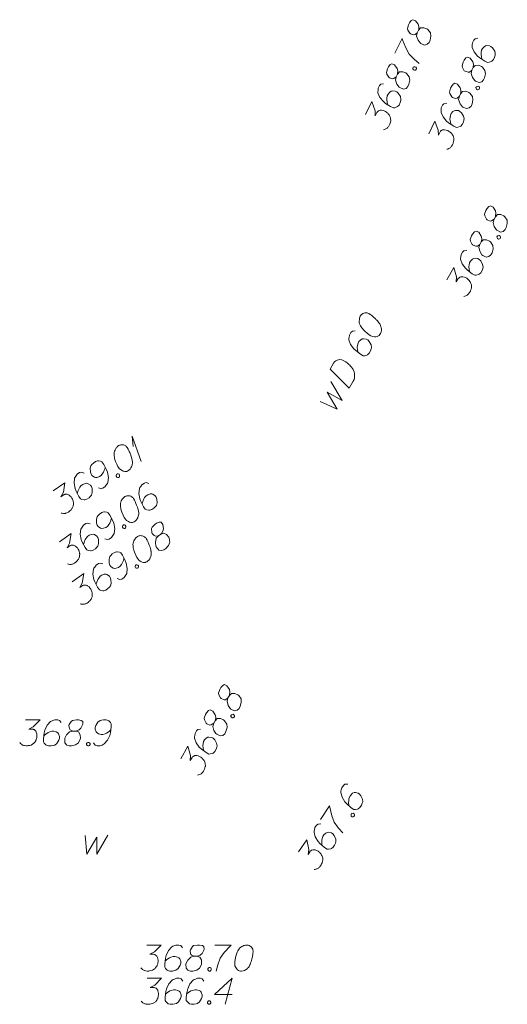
# Model space of a CAD drawing. Header units: metres. Extents: x 5555129 to 5556676, y 5635595 to 5636517.
# Tile 178 of 255: x 5556393 to 5556407, y 5635977 to 5636005. Entities that reach past the tile are written whole.
import ezdxf

# ---------------------------------------------------------------- set-up
doc = ezdxf.new("R2010")
doc.units = ezdxf.units.M
doc.header["$MEASUREMENT"] = 0
for name, color, linetype, lineweight in [('#digitalizacja', 7, 'Continuous', 18), ('#skartowane', 7, 'Continuous', 18), ('#zmodyfikowane', 7, 'Continuous', 18)]:
    doc.layers.add(name, color=color, linetype=linetype, lineweight=lineweight)

# ---------------------------------------------------------------- blocks, each defined once
blk = doc.blocks.new('*U1897')
at = {"layer": '#skartowane', "color": 7, "linetype": 'ByBlock', "lineweight": 18}
for q in [(5555281.65, 5636234.338), (5555281.411, 5636234.776)]:
    blk.add_line((5555281.387, 5636235.069), q, dxfattribs=at)

msp = doc.modelspace()

# ---------------------------------------------------------------- linework, layer by layer
at = {"layer": '#digitalizacja', "color": 5, "linetype": 'Continuous', "lineweight": 18, "flags": 128}
for points in [[(5556402.525, 5635996.841), (5556402.519, 5635996.83), (5556402.506, 5635996.797), (5556402.5, 5635996.773), (5556402.496, 5635996.755), (5556402.492, 5635996.723), (5556402.49, 5635996.684), (5556402.49, 5635996.649), (5556402.496, 5635996.612), (5556402.508, 5635996.585), (5556402.525, 5635996.555), (5556402.542, 5635996.525), (5556402.564, 5635996.492), (5556402.578, 5635996.47), (5556402.603, 5635996.442), (5556402.646, 5635996.398), (5556402.714, 5635996.338), (5556402.77, 5635996.293), (5556402.826, 5635996.261), (5556402.87, 5635996.243), (5556402.928, 5635996.237), (5556402.963, 5635996.237), (5556403.008, 5635996.246), (5556403.046, 5635996.265), (5556403.06, 5635996.277), (5556403.083, 5635996.305), (5556403.097, 5635996.331), (5556403.115, 5635996.375), (5556403.126, 5635996.416), (5556403.125, 5635996.451), (5556403.12, 5635996.501), (5556403.113, 5635996.526), (5556403.104, 5635996.558), (5556403.092, 5635996.585), (5556403.083, 5635996.604), (5556403.063, 5635996.629), (5556403.056, 5635996.64), (5556403.036, 5635996.665), (5556403.011, 5635996.692), (5556402.986, 5635996.72), (5556402.968, 5635996.737), (5556402.956, 5635996.751), (5556402.938, 5635996.768), (5556402.898, 5635996.804), (5556402.875, 5635996.824), (5556402.853, 5635996.844), (5556402.82, 5635996.869), (5556402.776, 5635996.901), (5556402.761, 5635996.91), (5556402.738, 5635996.916), (5556402.714, 5635996.923), (5556402.675, 5635996.925), (5556402.645, 5635996.921), (5556402.621, 5635996.915), (5556402.594, 5635996.903), (5556402.572, 5635996.888), (5556402.558, 5635996.876), (5556402.544, 5635996.863), (5556402.525, 5635996.841)], [(5556402.371, 5635996.405), (5556402.291, 5635996.396), (5556402.25, 5635996.358), (5556402.209, 5635996.287), (5556402.2, 5635996.224), (5556402.193, 5635996.187), (5556402.194, 5635996.152), (5556402.239, 5635996.018), (5556402.33, 5635995.891), (5556402.388, 5635995.838), (5556402.525, 5635995.732), (5556402.602, 5635995.689), (5556402.645, 5635995.691), (5556402.709, 5635995.709), (5556402.728, 5635995.719), (5556402.773, 5635995.761), (5556402.811, 5635995.828), (5556402.83, 5635995.885), (5556402.84, 5635995.927), (5556402.828, 5635996.002), (5556402.775, 5635996.1), (5556402.733, 5635996.144), (5556402.692, 5635996.168), (5556402.61, 5635996.18), (5556402.573, 5635996.174), (5556402.532, 5635996.15), (5556402.481, 5635996.097), (5556402.455, 5635996.051), (5556402.438, 5635995.986), (5556402.433, 5635995.941), (5556402.439, 5635995.856), (5556402.447, 5635995.811), (5556402.454, 5635995.786)], [(5556401.65, 5635995.307), (5556401.75, 5635995.481), (5556401.775, 5635995.514), (5556401.789, 5635995.527), (5556401.814, 5635995.546), (5556401.833, 5635995.556), (5556401.852, 5635995.565), (5556401.893, 5635995.576), (5556401.922, 5635995.58), (5556401.988, 5635995.577), (5556402.101, 5635995.512), (5556402.149, 5635995.478), (5556402.172, 5635995.458), (5556402.194, 5635995.438), (5556402.217, 5635995.419), (5556402.237, 5635995.394), (5556402.262, 5635995.366), (5556402.296, 5635995.319), (5556402.311, 5635995.297), (5556402.344, 5635995.224), (5556402.354, 5635995.17), (5556402.357, 5635995.115), (5556402.351, 5635995.057), (5556402.338, 5635995.01), (5556402.317, 5635994.961), (5556402.203, 5635994.761), (5556401.65, 5635995.307)], [(5556401.364, 5635994.375), (5556401.855, 5635994.15), (5556401.569, 5635994.639), (5556401.998, 5635994.402), (5556401.676, 5635994.945)], [(5556396.381, 5635978.738), (5556396.794, 5635978.738), (5556396.599, 5635978.537), (5556396.469, 5635978.472), (5556396.575, 5635978.472), (5556396.599, 5635978.467), (5556396.611, 5635978.461), (5556396.623, 5635978.455), (5556396.634, 5635978.449), (5556396.658, 5635978.431), (5556396.67, 5635978.413), (5556396.682, 5635978.396), (5556396.688, 5635978.378), (5556396.699, 5635978.337), (5556396.705, 5635978.301), (5556396.705, 5635978.283), (5556396.705, 5635978.26), (5556396.699, 5635978.224), (5556396.693, 5635978.201), (5556396.688, 5635978.177), (5556396.682, 5635978.159), (5556396.676, 5635978.148), (5556396.67, 5635978.136), (5556396.664, 5635978.124), (5556396.652, 5635978.106), (5556396.634, 5635978.083), (5556396.617, 5635978.065), (5556396.605, 5635978.053), (5556396.587, 5635978.041), (5556396.57, 5635978.03), (5556396.546, 5635978.018), (5556396.534, 5635978.012), (5556396.493, 5635978), (5556396.457, 5635977.994), (5556396.434, 5635977.988), (5556396.392, 5635977.988), (5556396.345, 5635977.994), (5556396.327, 5635978), (5556396.31, 5635978.006), (5556396.292, 5635978.012), (5556396.274, 5635978.024), (5556396.257, 5635978.035), (5556396.227, 5635978.059), (5556396.209, 5635978.083)], [(5556397.402, 5635978.656), (5556397.355, 5635978.72), (5556397.302, 5635978.738), (5556397.219, 5635978.738), (5556397.16, 5635978.715), (5556397.125, 5635978.703), (5556397.095, 5635978.685), (5556397.001, 5635978.579), (5556396.936, 5635978.437), (5556396.918, 5635978.36), (5556396.894, 5635978.189), (5556396.894, 5635978.1), (5556396.918, 5635978.065), (5556396.965, 5635978.018), (5556396.983, 5635978.006), (5556397.042, 5635977.988), (5556397.119, 5635977.988), (5556397.178, 5635978), (5556397.219, 5635978.012), (5556397.278, 5635978.059), (5556397.337, 5635978.154), (5556397.355, 5635978.213), (5556397.355, 5635978.26), (5556397.325, 5635978.337), (5556397.302, 5635978.366), (5556397.26, 5635978.39), (5556397.19, 5635978.408), (5556397.136, 5635978.408), (5556397.071, 5635978.39), (5556397.03, 5635978.372), (5556396.959, 5635978.325), (5556396.924, 5635978.295), (5556396.906, 5635978.278)], [(5556397.739, 5635978.413), (5556397.821, 5635978.413), (5556397.845, 5635978.419), (5556397.916, 5635978.449), (5556397.969, 5635978.496), (5556398.028, 5635978.608), (5556398.022, 5635978.691), (5556397.981, 5635978.72), (5556397.898, 5635978.738), (5556397.839, 5635978.738), (5556397.727, 5635978.72), (5556397.691, 5635978.691), (5556397.632, 5635978.602), (5556397.627, 5635978.573), (5556397.638, 5635978.484), (5556397.662, 5635978.449), (5556397.739, 5635978.413), (5556397.644, 5635978.39), (5556397.556, 5635978.301), (5556397.508, 5635978.213), (5556397.502, 5635978.183), (5556397.508, 5635978.071), (5556397.562, 5635978.012), (5556397.632, 5635977.988), (5556397.703, 5635977.988), (5556397.815, 5635978.018), (5556397.898, 5635978.071), (5556397.951, 5635978.177), (5556397.957, 5635978.213), (5556397.951, 5635978.307), (5556397.904, 5635978.39), (5556397.821, 5635978.413)], [(5556398.335, 5635978.738), (5556398.807, 5635978.738), (5556398.778, 5635978.709), (5556398.607, 5635978.526), (5556398.489, 5635978.36), (5556398.418, 5635978.165), (5556398.37, 5635977.988)], [(5556399.262, 5635978.738), (5556399.25, 5635978.738), (5556399.215, 5635978.732), (5556399.191, 5635978.726), (5556399.174, 5635978.72), (5556399.144, 5635978.709), (5556399.109, 5635978.691), (5556399.079, 5635978.673), (5556399.05, 5635978.65), (5556399.032, 5635978.626), (5556399.014, 5635978.596), (5556398.996, 5635978.567), (5556398.979, 5635978.531), (5556398.967, 5635978.508), (5556398.955, 5635978.472), (5556398.937, 5635978.413), (5556398.92, 5635978.325), (5556398.908, 5635978.254), (5556398.908, 5635978.189), (5556398.914, 5635978.142), (5556398.937, 5635978.089), (5556398.955, 5635978.059), (5556398.985, 5635978.024), (5556399.02, 5635978), (5556399.038, 5635977.994), (5556399.073, 5635977.988), (5556399.103, 5635977.988), (5556399.15, 5635977.994), (5556399.191, 5635978.006), (5556399.221, 5635978.024), (5556399.262, 5635978.053), (5556399.28, 5635978.071), (5556399.303, 5635978.094), (5556399.321, 5635978.118), (5556399.333, 5635978.136), (5556399.345, 5635978.165), (5556399.351, 5635978.177), (5556399.363, 5635978.207), (5556399.374, 5635978.242), (5556399.386, 5635978.278), (5556399.392, 5635978.301), (5556399.398, 5635978.319), (5556399.404, 5635978.343), (5556399.416, 5635978.396), (5556399.422, 5635978.425), (5556399.427, 5635978.455), (5556399.433, 5635978.496), (5556399.439, 5635978.549), (5556399.439, 5635978.567), (5556399.433, 5635978.591), (5556399.427, 5635978.614), (5556399.41, 5635978.65), (5556399.392, 5635978.673), (5556399.374, 5635978.691), (5556399.351, 5635978.709), (5556399.327, 5635978.72), (5556399.309, 5635978.726), (5556399.292, 5635978.732), (5556399.262, 5635978.738)], [(5556398.17, 5635978.089), (5556398.199, 5635978.089), (5556398.217, 5635978.077), (5556398.235, 5635978.053), (5556398.235, 5635978.024), (5556398.217, 5635978), (5556398.199, 5635977.988), (5556398.17, 5635977.988), (5556398.152, 5635978), (5556398.134, 5635978.024), (5556398.134, 5635978.053), (5556398.152, 5635978.077), (5556398.17, 5635978.089)], [(5556396.393, 5635977.782), (5556396.806, 5635977.782), (5556396.611, 5635977.581), (5556396.481, 5635977.516), (5556396.587, 5635977.516), (5556396.611, 5635977.51), (5556396.623, 5635977.504), (5556396.635, 5635977.499), (5556396.646, 5635977.493), (5556396.67, 5635977.475), (5556396.682, 5635977.457), (5556396.694, 5635977.44), (5556396.7, 5635977.422), (5556396.711, 5635977.38), (5556396.717, 5635977.345), (5556396.717, 5635977.327), (5556396.717, 5635977.304), (5556396.711, 5635977.268), (5556396.706, 5635977.245), (5556396.7, 5635977.221), (5556396.694, 5635977.203), (5556396.688, 5635977.192), (5556396.682, 5635977.18), (5556396.676, 5635977.168), (5556396.664, 5635977.15), (5556396.646, 5635977.126), (5556396.629, 5635977.109), (5556396.617, 5635977.097), (5556396.599, 5635977.085), (5556396.582, 5635977.073), (5556396.558, 5635977.062), (5556396.546, 5635977.056), (5556396.505, 5635977.044), (5556396.469, 5635977.038), (5556396.446, 5635977.032), (5556396.404, 5635977.032), (5556396.357, 5635977.038), (5556396.339, 5635977.044), (5556396.322, 5635977.05), (5556396.304, 5635977.056), (5556396.286, 5635977.067), (5556396.269, 5635977.079), (5556396.239, 5635977.103), (5556396.221, 5635977.126)], [(5556397.414, 5635977.699), (5556397.367, 5635977.764), (5556397.314, 5635977.782), (5556397.231, 5635977.782), (5556397.172, 5635977.758), (5556397.137, 5635977.747), (5556397.107, 5635977.729), (5556397.013, 5635977.623), (5556396.948, 5635977.481), (5556396.93, 5635977.404), (5556396.906, 5635977.233), (5556396.906, 5635977.144), (5556396.93, 5635977.109), (5556396.977, 5635977.062), (5556396.995, 5635977.05), (5556397.054, 5635977.032), (5556397.131, 5635977.032), (5556397.19, 5635977.044), (5556397.231, 5635977.056), (5556397.29, 5635977.103), (5556397.349, 5635977.197), (5556397.367, 5635977.256), (5556397.367, 5635977.304), (5556397.337, 5635977.38), (5556397.314, 5635977.41), (5556397.272, 5635977.434), (5556397.202, 5635977.451), (5556397.148, 5635977.451), (5556397.083, 5635977.434), (5556397.042, 5635977.416), (5556396.971, 5635977.369), (5556396.936, 5635977.339), (5556396.918, 5635977.321)], [(5556398.022, 5635977.699), (5556397.975, 5635977.764), (5556397.922, 5635977.782), (5556397.839, 5635977.782), (5556397.78, 5635977.758), (5556397.745, 5635977.747), (5556397.715, 5635977.729), (5556397.621, 5635977.623), (5556397.556, 5635977.481), (5556397.538, 5635977.404), (5556397.514, 5635977.233), (5556397.514, 5635977.144), (5556397.538, 5635977.109), (5556397.585, 5635977.062), (5556397.603, 5635977.05), (5556397.662, 5635977.032), (5556397.739, 5635977.032), (5556397.798, 5635977.044), (5556397.839, 5635977.056), (5556397.898, 5635977.103), (5556397.957, 5635977.197), (5556397.975, 5635977.256), (5556397.975, 5635977.304), (5556397.946, 5635977.38), (5556397.922, 5635977.41), (5556397.881, 5635977.434), (5556397.81, 5635977.451), (5556397.757, 5635977.451), (5556397.692, 5635977.434), (5556397.65, 5635977.416), (5556397.58, 5635977.369), (5556397.544, 5635977.339), (5556397.526, 5635977.321)], [(5556398.831, 5635977.31), (5556398.323, 5635977.31), (5556398.831, 5635977.782), (5556398.631, 5635977.032)], [(5556398.158, 5635977.132), (5556398.188, 5635977.132), (5556398.205, 5635977.121), (5556398.223, 5635977.097), (5556398.223, 5635977.067), (5556398.205, 5635977.044), (5556398.188, 5635977.032), (5556398.158, 5635977.032), (5556398.14, 5635977.044), (5556398.123, 5635977.067), (5556398.123, 5635977.097), (5556398.14, 5635977.121), (5556398.158, 5635977.132)]]:
    msp.add_lwpolyline(points, dxfattribs=at)
at = {"layer": '#digitalizacja', "color": 7, "linetype": 'Continuous', "lineweight": 18, "flags": 128}
msp.add_lwpolyline([(5556394.611, 5635981.888), (5556394.658, 5635981.35), (5556394.941, 5635981.84), (5556394.947, 5635981.35), (5556395.26, 5635981.899)], dxfattribs=at)
at = {"layer": '#skartowane', "color": 7, "linetype": 'Continuous', "lineweight": 18, "flags": 128}
for points in [[(5556404.158, 5636004.983), (5556404.194, 5636005.057), (5556404.199, 5636005.081), (5556404.203, 5636005.158), (5556404.183, 5636005.226), (5556404.108, 5636005.328), (5556404.03, 5636005.358), (5556403.986, 5636005.334), (5556403.934, 5636005.267), (5556403.909, 5636005.214), (5556403.876, 5636005.105), (5556403.888, 5636005.06), (5556403.942, 5636004.969), (5556403.966, 5636004.951), (5556404.051, 5636004.923), (5556404.093, 5636004.929), (5556404.158, 5636004.983), (5556404.139, 5636004.887), (5556404.18, 5636004.769), (5556404.24, 5636004.688), (5556404.264, 5636004.67), (5556404.368, 5636004.627), (5556404.444, 5636004.65), (5556404.496, 5636004.703), (5556404.526, 5636004.767), (5556404.548, 5636004.881), (5556404.536, 5636004.979), (5556404.463, 5636005.073), (5556404.434, 5636005.093), (5556404.346, 5636005.129), (5556404.251, 5636005.122), (5556404.194, 5636005.057)], [(5556403.516, 5636004.394), (5556403.72, 5636004.82), (5556403.734, 5636004.78), (5556403.825, 5636004.547), (5556403.923, 5636004.369), (5556404.068, 5636004.221), (5556404.208, 5636004.102)], [(5556405.898, 5636004.825), (5556405.819, 5636004.81), (5556405.78, 5636004.77), (5556405.745, 5636004.696), (5556405.74, 5636004.632), (5556405.736, 5636004.595), (5556405.739, 5636004.561), (5556405.794, 5636004.43), (5556405.894, 5636004.31), (5556405.955, 5636004.261), (5556406.1, 5636004.165), (5556406.179, 5636004.127), (5556406.222, 5636004.133), (5556406.285, 5636004.155), (5556406.303, 5636004.166), (5556406.345, 5636004.212), (5556406.378, 5636004.281), (5556406.393, 5636004.339), (5556406.4, 5636004.382), (5556406.383, 5636004.456), (5556406.323, 5636004.55), (5556406.277, 5636004.591), (5556406.235, 5636004.611), (5556406.153, 5636004.618), (5556406.116, 5636004.609), (5556406.077, 5636004.582), (5556406.03, 5636004.526), (5556406.007, 5636004.478), (5556405.995, 5636004.412), (5556405.993, 5636004.367), (5556406.005, 5636004.283), (5556406.017, 5636004.238), (5556406.025, 5636004.214)], [(5556403.551, 5636003.715), (5556403.587, 5636003.79), (5556403.592, 5636003.814), (5556403.596, 5636003.89), (5556403.576, 5636003.959), (5556403.5, 5636004.061), (5556403.423, 5636004.091), (5556403.379, 5636004.066), (5556403.327, 5636004), (5556403.302, 5636003.946), (5556403.269, 5636003.837), (5556403.281, 5636003.793), (5556403.335, 5636003.701), (5556403.359, 5636003.683), (5556403.444, 5636003.656), (5556403.486, 5636003.662), (5556403.551, 5636003.715), (5556403.532, 5636003.62), (5556403.573, 5636003.502), (5556403.633, 5636003.421), (5556403.657, 5636003.403), (5556403.761, 5636003.36), (5556403.837, 5636003.382), (5556403.889, 5636003.436), (5556403.919, 5636003.5), (5556403.941, 5636003.614), (5556403.929, 5636003.711), (5556403.856, 5636003.805), (5556403.827, 5636003.826), (5556403.739, 5636003.861), (5556403.644, 5636003.854), (5556403.587, 5636003.79)], [(5556405.726, 5636003.906), (5556405.762, 5636003.98), (5556405.767, 5636004.004), (5556405.771, 5636004.081), (5556405.751, 5636004.149), (5556405.676, 5636004.251), (5556405.598, 5636004.281), (5556405.554, 5636004.257), (5556405.502, 5636004.19), (5556405.477, 5636004.136), (5556405.444, 5636004.028), (5556405.456, 5636003.983), (5556405.51, 5636003.891), (5556405.534, 5636003.873), (5556405.619, 5636003.846), (5556405.661, 5636003.852), (5556405.726, 5636003.906), (5556405.707, 5636003.81), (5556405.748, 5636003.692), (5556405.808, 5636003.611), (5556405.832, 5636003.593), (5556405.936, 5636003.55), (5556406.012, 5636003.572), (5556406.064, 5636003.626), (5556406.095, 5636003.69), (5556406.116, 5636003.804), (5556406.104, 5636003.901), (5556406.031, 5636003.995), (5556406.002, 5636004.016), (5556405.914, 5636004.051), (5556405.819, 5636004.044), (5556405.762, 5636003.98)], [(5556404.03, 5636003.964), (5556404.043, 5636003.991), (5556404.061, 5636004.001), (5556404.09, 5636004.007), (5556404.117, 5636003.994), (5556404.131, 5636003.968), (5556404.134, 5636003.947), (5556404.121, 5636003.921), (5556404.103, 5636003.91), (5556404.074, 5636003.904), (5556404.047, 5636003.917), (5556404.033, 5636003.943), (5556404.03, 5636003.964)], [(5556403.188, 5636003.516), (5556403.109, 5636003.502), (5556403.07, 5636003.462), (5556403.034, 5636003.387), (5556403.03, 5636003.324), (5556403.025, 5636003.287), (5556403.028, 5636003.252), (5556403.083, 5636003.121), (5556403.183, 5636003.001), (5556403.245, 5636002.952), (5556403.389, 5636002.857), (5556403.469, 5636002.819), (5556403.511, 5636002.825), (5556403.574, 5636002.847), (5556403.592, 5636002.858), (5556403.634, 5636002.903), (5556403.667, 5636002.973), (5556403.682, 5636003.031), (5556403.689, 5636003.073), (5556403.672, 5636003.147), (5556403.612, 5636003.241), (5556403.567, 5636003.283), (5556403.524, 5636003.303), (5556403.442, 5636003.31), (5556403.405, 5636003.301), (5556403.366, 5636003.274), (5556403.319, 5636003.218), (5556403.296, 5636003.17), (5556403.284, 5636003.103), (5556403.282, 5636003.059), (5556403.294, 5636002.974), (5556403.306, 5636002.93), (5556403.314, 5636002.906)], [(5556405.367, 5636003.155), (5556405.402, 5636003.229), (5556405.407, 5636003.253), (5556405.411, 5636003.33), (5556405.392, 5636003.398), (5556405.316, 5636003.5), (5556405.239, 5636003.53), (5556405.194, 5636003.506), (5556405.143, 5636003.439), (5556405.117, 5636003.386), (5556405.085, 5636003.277), (5556405.096, 5636003.232), (5556405.15, 5636003.14), (5556405.174, 5636003.122), (5556405.26, 5636003.095), (5556405.302, 5636003.101), (5556405.367, 5636003.155), (5556405.347, 5636003.059), (5556405.389, 5636002.941), (5556405.448, 5636002.86), (5556405.472, 5636002.842), (5556405.576, 5636002.799), (5556405.652, 5636002.821), (5556405.704, 5636002.875), (5556405.735, 5636002.939), (5556405.757, 5636003.053), (5556405.745, 5636003.151), (5556405.672, 5636003.244), (5556405.642, 5636003.265), (5556405.554, 5636003.3), (5556405.459, 5636003.294), (5556405.402, 5636003.229)], [(5556405.846, 5636003.403), (5556405.859, 5636003.43), (5556405.877, 5636003.441), (5556405.906, 5636003.446), (5556405.933, 5636003.434), (5556405.946, 5636003.407), (5556405.949, 5636003.386), (5556405.936, 5636003.36), (5556405.918, 5636003.349), (5556405.889, 5636003.343), (5556405.862, 5636003.356), (5556405.849, 5636003.382), (5556405.846, 5636003.403)], [(5556402.672, 5636002.631), (5556402.85, 5636003.004), (5556402.947, 5636002.741), (5556402.95, 5636002.596), (5556402.996, 5636002.692), (5556403.011, 5636002.711), (5556403.022, 5636002.719), (5556403.032, 5636002.727), (5556403.042, 5636002.735), (5556403.068, 5636002.748), (5556403.09, 5636002.751), (5556403.111, 5636002.754), (5556403.129, 5636002.752), (5556403.172, 5636002.745), (5556403.206, 5636002.735), (5556403.222, 5636002.727), (5556403.243, 5636002.717), (5556403.273, 5636002.697), (5556403.292, 5636002.681), (5556403.31, 5636002.665), (5556403.324, 5636002.652), (5556403.332, 5636002.642), (5556403.34, 5636002.632), (5556403.348, 5636002.621), (5556403.359, 5636002.603), (5556403.373, 5636002.577), (5556403.381, 5636002.553), (5556403.386, 5636002.537), (5556403.389, 5636002.516), (5556403.392, 5636002.495), (5556403.393, 5636002.469), (5556403.393, 5636002.456), (5556403.386, 5636002.413), (5556403.376, 5636002.379), (5556403.371, 5636002.355), (5556403.353, 5636002.318), (5556403.327, 5636002.278), (5556403.314, 5636002.264), (5556403.301, 5636002.251), (5556403.289, 5636002.237), (5556403.27, 5636002.226), (5556403.252, 5636002.215), (5556403.218, 5636002.199), (5556403.189, 5636002.193)], [(5556405.003, 5636002.956), (5556404.924, 5636002.941), (5556404.885, 5636002.901), (5556404.849, 5636002.826), (5556404.845, 5636002.763), (5556404.841, 5636002.726), (5556404.844, 5636002.691), (5556404.899, 5636002.56), (5556404.999, 5636002.441), (5556405.06, 5636002.391), (5556405.204, 5636002.296), (5556405.284, 5636002.258), (5556405.326, 5636002.264), (5556405.389, 5636002.286), (5556405.408, 5636002.297), (5556405.449, 5636002.343), (5556405.482, 5636002.412), (5556405.497, 5636002.47), (5556405.505, 5636002.513), (5556405.487, 5636002.586), (5556405.428, 5636002.68), (5556405.382, 5636002.722), (5556405.339, 5636002.742), (5556405.257, 5636002.749), (5556405.221, 5636002.74), (5556405.181, 5636002.713), (5556405.135, 5636002.657), (5556405.112, 5636002.609), (5556405.1, 5636002.543), (5556405.098, 5636002.498), (5556405.11, 5636002.413), (5556405.121, 5636002.369), (5556405.13, 5636002.345)], [(5556404.487, 5636002.07), (5556404.666, 5636002.443), (5556404.763, 5636002.18), (5556404.765, 5636002.035), (5556404.811, 5636002.131), (5556404.827, 5636002.15), (5556404.837, 5636002.158), (5556404.847, 5636002.166), (5556404.858, 5636002.174), (5556404.884, 5636002.188), (5556404.905, 5636002.191), (5556404.926, 5636002.194), (5556404.945, 5636002.191), (5556404.987, 5636002.184), (5556405.022, 5636002.174), (5556405.038, 5636002.167), (5556405.059, 5636002.156), (5556405.088, 5636002.136), (5556405.107, 5636002.12), (5556405.126, 5636002.105), (5556405.139, 5636002.092), (5556405.147, 5636002.081), (5556405.155, 5636002.071), (5556405.164, 5636002.06), (5556405.174, 5636002.042), (5556405.188, 5636002.016), (5556405.196, 5636001.992), (5556405.202, 5636001.977), (5556405.205, 5636001.955), (5556405.208, 5636001.934), (5556405.208, 5636001.908), (5556405.209, 5636001.895), (5556405.201, 5636001.852), (5556405.191, 5636001.818), (5556405.187, 5636001.794), (5556405.169, 5636001.757), (5556405.143, 5636001.717), (5556405.13, 5636001.703), (5556405.117, 5636001.69), (5556405.104, 5636001.676), (5556405.086, 5636001.666), (5556405.067, 5636001.655), (5556405.033, 5636001.638), (5556405.004, 5636001.632)], [(5556406.364, 5635999.619), (5556406.404, 5635999.691), (5556406.411, 5635999.715), (5556406.42, 5635999.791), (5556406.405, 5635999.86), (5556406.336, 5635999.967), (5556406.261, 5636000.002), (5556406.215, 5635999.981), (5556406.159, 5635999.918), (5556406.13, 5635999.866), (5556406.091, 5635999.76), (5556406.099, 5635999.714), (5556406.147, 5635999.619), (5556406.17, 5635999.6), (5556406.253, 5635999.567), (5556406.295, 5635999.57), (5556406.364, 5635999.619), (5556406.338, 5635999.525), (5556406.372, 5635999.405), (5556406.426, 5635999.32), (5556406.448, 5635999.3), (5556406.549, 5635999.25), (5556406.627, 5635999.268), (5556406.682, 5635999.318), (5556406.717, 5635999.379), (5556406.746, 5635999.492), (5556406.741, 5635999.59), (5556406.674, 5635999.688), (5556406.646, 5635999.711), (5556406.561, 5635999.752), (5556406.466, 5635999.752), (5556406.404, 5635999.691)], [(5556405.955, 5635998.894), (5556405.996, 5635998.966), (5556406.002, 5635998.989), (5556406.011, 5635999.066), (5556405.996, 5635999.135), (5556405.927, 5635999.242), (5556405.852, 5635999.277), (5556405.806, 5635999.256), (5556405.75, 5635999.192), (5556405.721, 5635999.141), (5556405.682, 5635999.035), (5556405.69, 5635998.989), (5556405.738, 5635998.894), (5556405.761, 5635998.875), (5556405.844, 5635998.841), (5556405.886, 5635998.845), (5556405.955, 5635998.894), (5556405.929, 5635998.8), (5556405.963, 5635998.679), (5556406.017, 5635998.595), (5556406.039, 5635998.575), (5556406.14, 5635998.525), (5556406.218, 5635998.542), (5556406.273, 5635998.593), (5556406.308, 5635998.654), (5556406.337, 5635998.767), (5556406.332, 5635998.865), (5556406.265, 5635998.963), (5556406.237, 5635998.986), (5556406.152, 5635999.027), (5556406.057, 5635999.026), (5556405.996, 5635998.966)], [(5556406.449, 5635999.11), (5556406.464, 5635999.136), (5556406.483, 5635999.145), (5556406.512, 5635999.149), (5556406.538, 5635999.135), (5556406.55, 5635999.107), (5556406.551, 5635999.086), (5556406.537, 5635999.061), (5556406.518, 5635999.051), (5556406.489, 5635999.047), (5556406.463, 5635999.062), (5556406.451, 5635999.089), (5556406.449, 5635999.11)], [(5556405.579, 5635998.72), (5556405.499, 5635998.711), (5556405.457, 5635998.673), (5556405.417, 5635998.601), (5556405.408, 5635998.538), (5556405.401, 5635998.501), (5556405.402, 5635998.467), (5556405.448, 5635998.332), (5556405.54, 5635998.206), (5556405.598, 5635998.153), (5556405.736, 5635998.048), (5556405.813, 5635998.005), (5556405.855, 5635998.008), (5556405.919, 5635998.026), (5556405.938, 5635998.036), (5556405.983, 5635998.078), (5556406.021, 5635998.145), (5556406.039, 5635998.202), (5556406.049, 5635998.244), (5556406.037, 5635998.319), (5556405.984, 5635998.417), (5556405.941, 5635998.461), (5556405.9, 5635998.484), (5556405.819, 5635998.496), (5556405.781, 5635998.49), (5556405.741, 5635998.466), (5556405.69, 5635998.413), (5556405.664, 5635998.367), (5556405.648, 5635998.301), (5556405.643, 5635998.257), (5556405.649, 5635998.172), (5556405.657, 5635998.126), (5556405.664, 5635998.102)], [(5556405.005, 5635997.871), (5556405.208, 5635998.231), (5556405.287, 5635997.962), (5556405.28, 5635997.817), (5556405.332, 5635997.91), (5556405.349, 5635997.927), (5556405.36, 5635997.935), (5556405.371, 5635997.942), (5556405.382, 5635997.95), (5556405.409, 5635997.961), (5556405.43, 5635997.963), (5556405.451, 5635997.965), (5556405.469, 5635997.961), (5556405.511, 5635997.951), (5556405.545, 5635997.939), (5556405.56, 5635997.93), (5556405.581, 5635997.918), (5556405.609, 5635997.896), (5556405.627, 5635997.879), (5556405.644, 5635997.862), (5556405.657, 5635997.849), (5556405.664, 5635997.838), (5556405.672, 5635997.827), (5556405.679, 5635997.816), (5556405.689, 5635997.797), (5556405.7, 5635997.77), (5556405.707, 5635997.746), (5556405.712, 5635997.73), (5556405.713, 5635997.708), (5556405.715, 5635997.687), (5556405.714, 5635997.661), (5556405.713, 5635997.647), (5556405.703, 5635997.606), (5556405.691, 5635997.572), (5556405.684, 5635997.548), (5556405.664, 5635997.512), (5556405.635, 5635997.474), (5556405.622, 5635997.462), (5556405.608, 5635997.449), (5556405.594, 5635997.437), (5556405.575, 5635997.427), (5556405.556, 5635997.417), (5556405.521, 5635997.403), (5556405.492, 5635997.399)], [(5556395.566, 5635993.104), (5556395.556, 5635993.097), (5556395.53, 5635993.072), (5556395.514, 5635993.054), (5556395.503, 5635993.039), (5556395.486, 5635993.012), (5556395.467, 5635992.978), (5556395.452, 5635992.946), (5556395.442, 5635992.91), (5556395.44, 5635992.88), (5556395.443, 5635992.846), (5556395.445, 5635992.812), (5556395.451, 5635992.772), (5556395.454, 5635992.746), (5556395.465, 5635992.71), (5556395.484, 5635992.652), (5556395.52, 5635992.569), (5556395.55, 5635992.504), (5556395.587, 5635992.451), (5556395.619, 5635992.415), (5556395.669, 5635992.385), (5556395.7, 5635992.371), (5556395.745, 5635992.358), (5556395.787, 5635992.359), (5556395.805, 5635992.364), (5556395.838, 5635992.38), (5556395.862, 5635992.397), (5556395.897, 5635992.428), (5556395.925, 5635992.462), (5556395.939, 5635992.493), (5556395.956, 5635992.541), (5556395.96, 5635992.565), (5556395.966, 5635992.598), (5556395.968, 5635992.628), (5556395.967, 5635992.649), (5556395.96, 5635992.68), (5556395.958, 5635992.693), (5556395.951, 5635992.724), (5556395.941, 5635992.76), (5556395.93, 5635992.796), (5556395.921, 5635992.819), (5556395.916, 5635992.836), (5556395.908, 5635992.859), (5556395.887, 5635992.91), (5556395.875, 5635992.937), (5556395.863, 5635992.965), (5556395.845, 5635993.002), (5556395.819, 5635993.049), (5556395.809, 5635993.064), (5556395.791, 5635993.08), (5556395.772, 5635993.096), (5556395.738, 5635993.115), (5556395.71, 5635993.124), (5556395.685, 5635993.129), (5556395.656, 5635993.13), (5556395.629, 5635993.126), (5556395.611, 5635993.121), (5556395.594, 5635993.116), (5556395.566, 5635993.104)], [(5556394.99, 5635991.893), (5556395.066, 5635991.866), (5556395.119, 5635991.882), (5556395.187, 5635991.929), (5556395.222, 5635991.982), (5556395.245, 5635992.012), (5556395.259, 5635992.043), (5556395.276, 5635992.185), (5556395.249, 5635992.338), (5556395.22, 5635992.411), (5556395.141, 5635992.565), (5556395.091, 5635992.638), (5556395.051, 5635992.654), (5556394.986, 5635992.666), (5556394.964, 5635992.665), (5556394.906, 5635992.646), (5556394.843, 5635992.603), (5556394.801, 5635992.559), (5556394.774, 5635992.526), (5556394.752, 5635992.454), (5556394.757, 5635992.342), (5556394.776, 5635992.284), (5556394.803, 5635992.245), (5556394.871, 5635992.199), (5556394.907, 5635992.188), (5556394.955, 5635992.192), (5556395.023, 5635992.218), (5556395.067, 5635992.248), (5556395.11, 5635992.3), (5556395.134, 5635992.338), (5556395.165, 5635992.417), (5556395.178, 5635992.461), (5556395.182, 5635992.486)], [(5556394.574, 5635992.316), (5556394.498, 5635992.343), (5556394.445, 5635992.327), (5556394.377, 5635992.28), (5556394.342, 5635992.227), (5556394.319, 5635992.197), (5556394.305, 5635992.165), (5556394.288, 5635992.024), (5556394.315, 5635991.871), (5556394.344, 5635991.798), (5556394.423, 5635991.643), (5556394.473, 5635991.571), (5556394.513, 5635991.555), (5556394.578, 5635991.543), (5556394.6, 5635991.543), (5556394.658, 5635991.563), (5556394.721, 5635991.606), (5556394.763, 5635991.65), (5556394.79, 5635991.683), (5556394.812, 5635991.755), (5556394.807, 5635991.867), (5556394.788, 5635991.925), (5556394.761, 5635991.964), (5556394.693, 5635992.01), (5556394.657, 5635992.021), (5556394.609, 5635992.017), (5556394.541, 5635991.991), (5556394.497, 5635991.961), (5556394.454, 5635991.909), (5556394.43, 5635991.871), (5556394.399, 5635991.792), (5556394.386, 5635991.748), (5556394.382, 5635991.723)], [(5556395.509, 5635992.274), (5556395.533, 5635992.291), (5556395.554, 5635992.291), (5556395.582, 5635992.282), (5556395.599, 5635992.257), (5556395.598, 5635992.228), (5556395.59, 5635992.208), (5556395.566, 5635992.191), (5556395.545, 5635992.191), (5556395.517, 5635992.2), (5556395.5, 5635992.225), (5556395.501, 5635992.254), (5556395.509, 5635992.274)], [(5556393.688, 5635991.802), (5556394.027, 5635992.038), (5556393.981, 5635991.762), (5556393.912, 5635991.634), (5556393.999, 5635991.695), (5556394.022, 5635991.703), (5556394.035, 5635991.705), (5556394.048, 5635991.707), (5556394.061, 5635991.709), (5556394.09, 5635991.708), (5556394.11, 5635991.7), (5556394.13, 5635991.692), (5556394.145, 5635991.681), (5556394.178, 5635991.654), (5556394.203, 5635991.628), (5556394.213, 5635991.613), (5556394.227, 5635991.594), (5556394.242, 5635991.562), (5556394.251, 5635991.539), (5556394.259, 5635991.516), (5556394.265, 5635991.498), (5556394.267, 5635991.485), (5556394.268, 5635991.472), (5556394.27, 5635991.459), (5556394.271, 5635991.438), (5556394.27, 5635991.408), (5556394.265, 5635991.383), (5556394.262, 5635991.367), (5556394.254, 5635991.347), (5556394.246, 5635991.327), (5556394.234, 5635991.304), (5556394.227, 5635991.293), (5556394.2, 5635991.259), (5556394.174, 5635991.234), (5556394.158, 5635991.216), (5556394.124, 5635991.193), (5556394.082, 5635991.171), (5556394.064, 5635991.165), (5556394.046, 5635991.16), (5556394.028, 5635991.155), (5556394.007, 5635991.154), (5556393.986, 5635991.154), (5556393.948, 5635991.157), (5556393.92, 5635991.166)], [(5556396.438, 5635992.017), (5556396.363, 5635992.044), (5556396.309, 5635992.028), (5556396.241, 5635991.981), (5556396.206, 5635991.928), (5556396.183, 5635991.898), (5556396.169, 5635991.867), (5556396.152, 5635991.725), (5556396.179, 5635991.572), (5556396.209, 5635991.499), (5556396.287, 5635991.345), (5556396.337, 5635991.272), (5556396.377, 5635991.256), (5556396.442, 5635991.244), (5556396.464, 5635991.245), (5556396.522, 5635991.264), (5556396.585, 5635991.307), (5556396.627, 5635991.351), (5556396.655, 5635991.384), (5556396.676, 5635991.456), (5556396.671, 5635991.568), (5556396.652, 5635991.626), (5556396.625, 5635991.665), (5556396.557, 5635991.711), (5556396.521, 5635991.722), (5556396.473, 5635991.718), (5556396.405, 5635991.692), (5556396.361, 5635991.662), (5556396.318, 5635991.61), (5556396.294, 5635991.572), (5556396.263, 5635991.493), (5556396.25, 5635991.449), (5556396.246, 5635991.424)], [(5556395.746, 5635991.638), (5556395.736, 5635991.631), (5556395.71, 5635991.606), (5556395.694, 5635991.588), (5556395.683, 5635991.573), (5556395.666, 5635991.546), (5556395.646, 5635991.512), (5556395.632, 5635991.48), (5556395.622, 5635991.444), (5556395.62, 5635991.415), (5556395.623, 5635991.38), (5556395.625, 5635991.346), (5556395.631, 5635991.307), (5556395.634, 5635991.28), (5556395.645, 5635991.245), (5556395.664, 5635991.186), (5556395.7, 5635991.103), (5556395.73, 5635991.038), (5556395.767, 5635990.985), (5556395.799, 5635990.949), (5556395.849, 5635990.919), (5556395.88, 5635990.905), (5556395.925, 5635990.893), (5556395.967, 5635990.893), (5556395.985, 5635990.899), (5556396.018, 5635990.914), (5556396.042, 5635990.931), (5556396.077, 5635990.962), (5556396.105, 5635990.996), (5556396.119, 5635991.027), (5556396.136, 5635991.075), (5556396.14, 5635991.1), (5556396.146, 5635991.132), (5556396.147, 5635991.162), (5556396.147, 5635991.183), (5556396.14, 5635991.214), (5556396.138, 5635991.227), (5556396.131, 5635991.258), (5556396.121, 5635991.294), (5556396.11, 5635991.33), (5556396.101, 5635991.353), (5556396.096, 5635991.371), (5556396.088, 5635991.393), (5556396.067, 5635991.444), (5556396.055, 5635991.471), (5556396.043, 5635991.499), (5556396.024, 5635991.536), (5556395.999, 5635991.583), (5556395.989, 5635991.598), (5556395.971, 5635991.614), (5556395.952, 5635991.63), (5556395.918, 5635991.649), (5556395.89, 5635991.658), (5556395.865, 5635991.663), (5556395.835, 5635991.664), (5556395.809, 5635991.66), (5556395.791, 5635991.655), (5556395.773, 5635991.65), (5556395.746, 5635991.638)], [(5556395.17, 5635990.427), (5556395.245, 5635990.4), (5556395.299, 5635990.416), (5556395.367, 5635990.463), (5556395.402, 5635990.516), (5556395.425, 5635990.546), (5556395.439, 5635990.578), (5556395.456, 5635990.719), (5556395.429, 5635990.872), (5556395.4, 5635990.945), (5556395.321, 5635991.1), (5556395.271, 5635991.172), (5556395.231, 5635991.188), (5556395.166, 5635991.2), (5556395.144, 5635991.2), (5556395.086, 5635991.181), (5556395.023, 5635991.137), (5556394.981, 5635991.093), (5556394.954, 5635991.06), (5556394.932, 5635990.988), (5556394.937, 5635990.877), (5556394.956, 5635990.818), (5556394.983, 5635990.779), (5556395.051, 5635990.733), (5556395.087, 5635990.722), (5556395.135, 5635990.726), (5556395.203, 5635990.752), (5556395.247, 5635990.782), (5556395.29, 5635990.834), (5556395.314, 5635990.872), (5556395.345, 5635990.951), (5556395.358, 5635990.995), (5556395.362, 5635991.02)], [(5556394.754, 5635990.85), (5556394.678, 5635990.877), (5556394.625, 5635990.861), (5556394.557, 5635990.814), (5556394.522, 5635990.761), (5556394.499, 5635990.731), (5556394.485, 5635990.7), (5556394.468, 5635990.558), (5556394.495, 5635990.405), (5556394.524, 5635990.332), (5556394.603, 5635990.178), (5556394.653, 5635990.105), (5556394.693, 5635990.089), (5556394.758, 5635990.077), (5556394.78, 5635990.078), (5556394.838, 5635990.097), (5556394.901, 5635990.14), (5556394.943, 5635990.184), (5556394.97, 5635990.217), (5556394.992, 5635990.289), (5556394.987, 5635990.401), (5556394.968, 5635990.459), (5556394.941, 5635990.498), (5556394.873, 5635990.544), (5556394.837, 5635990.555), (5556394.789, 5635990.551), (5556394.721, 5635990.525), (5556394.677, 5635990.495), (5556394.634, 5635990.443), (5556394.61, 5635990.405), (5556394.579, 5635990.326), (5556394.566, 5635990.282), (5556394.562, 5635990.257)], [(5556395.689, 5635990.808), (5556395.713, 5635990.825), (5556395.734, 5635990.825), (5556395.762, 5635990.816), (5556395.779, 5635990.792), (5556395.778, 5635990.762), (5556395.77, 5635990.742), (5556395.746, 5635990.725), (5556395.725, 5635990.725), (5556395.696, 5635990.734), (5556395.68, 5635990.759), (5556395.681, 5635990.788), (5556395.689, 5635990.808)], [(5556396.715, 5635990.514), (5556396.783, 5635990.561), (5556396.799, 5635990.58), (5556396.84, 5635990.644), (5556396.857, 5635990.713), (5556396.842, 5635990.839), (5556396.79, 5635990.904), (5556396.739, 5635990.905), (5556396.661, 5635990.872), (5556396.612, 5635990.838), (5556396.53, 5635990.76), (5556396.518, 5635990.716), (5556396.52, 5635990.609), (5556396.532, 5635990.581), (5556396.592, 5635990.515), (5556396.632, 5635990.5), (5556396.715, 5635990.514), (5556396.651, 5635990.441), (5556396.628, 5635990.318), (5556396.64, 5635990.218), (5556396.652, 5635990.19), (5556396.721, 5635990.102), (5556396.798, 5635990.083), (5556396.87, 5635990.104), (5556396.928, 5635990.145), (5556397.003, 5635990.233), (5556397.041, 5635990.324), (5556397.024, 5635990.441), (5556397.009, 5635990.474), (5556396.95, 5635990.548), (5556396.864, 5635990.589), (5556396.783, 5635990.561)], [(5556393.867, 5635990.336), (5556394.207, 5635990.572), (5556394.161, 5635990.296), (5556394.092, 5635990.168), (5556394.179, 5635990.229), (5556394.202, 5635990.238), (5556394.215, 5635990.239), (5556394.228, 5635990.241), (5556394.241, 5635990.243), (5556394.27, 5635990.242), (5556394.29, 5635990.234), (5556394.31, 5635990.226), (5556394.325, 5635990.215), (5556394.358, 5635990.188), (5556394.383, 5635990.162), (5556394.393, 5635990.148), (5556394.407, 5635990.128), (5556394.422, 5635990.096), (5556394.431, 5635990.073), (5556394.439, 5635990.05), (5556394.445, 5635990.032), (5556394.446, 5635990.019), (5556394.448, 5635990.006), (5556394.45, 5635989.993), (5556394.451, 5635989.972), (5556394.449, 5635989.942), (5556394.445, 5635989.918), (5556394.442, 5635989.901), (5556394.434, 5635989.881), (5556394.426, 5635989.862), (5556394.414, 5635989.838), (5556394.407, 5635989.827), (5556394.38, 5635989.794), (5556394.354, 5635989.769), (5556394.338, 5635989.75), (5556394.304, 5635989.727), (5556394.262, 5635989.705), (5556394.244, 5635989.699), (5556394.226, 5635989.694), (5556394.208, 5635989.689), (5556394.187, 5635989.689), (5556394.166, 5635989.688), (5556394.128, 5635989.691), (5556394.1, 5635989.7)], [(5556396.108, 5635990.489), (5556396.098, 5635990.482), (5556396.072, 5635990.457), (5556396.056, 5635990.439), (5556396.045, 5635990.424), (5556396.027, 5635990.397), (5556396.008, 5635990.362), (5556395.994, 5635990.331), (5556395.983, 5635990.295), (5556395.982, 5635990.265), (5556395.984, 5635990.231), (5556395.987, 5635990.197), (5556395.992, 5635990.157), (5556395.996, 5635990.131), (5556396.007, 5635990.095), (5556396.026, 5635990.037), (5556396.062, 5635989.954), (5556396.092, 5635989.889), (5556396.129, 5635989.835), (5556396.161, 5635989.8), (5556396.211, 5635989.77), (5556396.242, 5635989.756), (5556396.287, 5635989.743), (5556396.329, 5635989.744), (5556396.347, 5635989.749), (5556396.379, 5635989.765), (5556396.404, 5635989.781), (5556396.439, 5635989.813), (5556396.466, 5635989.846), (5556396.481, 5635989.878), (5556396.498, 5635989.926), (5556396.502, 5635989.95), (5556396.508, 5635989.983), (5556396.509, 5635990.013), (5556396.509, 5635990.034), (5556396.502, 5635990.065), (5556396.5, 5635990.078), (5556396.493, 5635990.109), (5556396.482, 5635990.145), (5556396.472, 5635990.181), (5556396.463, 5635990.203), (5556396.458, 5635990.221), (5556396.449, 5635990.244), (5556396.429, 5635990.295), (5556396.417, 5635990.322), (5556396.405, 5635990.35), (5556396.386, 5635990.387), (5556396.361, 5635990.434), (5556396.351, 5635990.449), (5556396.333, 5635990.465), (5556396.314, 5635990.481), (5556396.279, 5635990.5), (5556396.251, 5635990.509), (5556396.227, 5635990.514), (5556396.197, 5635990.515), (5556396.171, 5635990.511), (5556396.153, 5635990.506), (5556396.135, 5635990.501), (5556396.108, 5635990.489)], [(5556395.532, 5635989.278), (5556395.607, 5635989.251), (5556395.661, 5635989.267), (5556395.729, 5635989.314), (5556395.764, 5635989.367), (5556395.787, 5635989.397), (5556395.801, 5635989.428), (5556395.818, 5635989.569), (5556395.791, 5635989.723), (5556395.761, 5635989.796), (5556395.683, 5635989.95), (5556395.633, 5635990.023), (5556395.593, 5635990.039), (5556395.527, 5635990.051), (5556395.506, 5635990.05), (5556395.448, 5635990.031), (5556395.384, 5635989.988), (5556395.343, 5635989.944), (5556395.315, 5635989.911), (5556395.294, 5635989.839), (5556395.299, 5635989.727), (5556395.318, 5635989.669), (5556395.345, 5635989.63), (5556395.413, 5635989.583), (5556395.449, 5635989.573), (5556395.497, 5635989.577), (5556395.565, 5635989.603), (5556395.609, 5635989.633), (5556395.652, 5635989.684), (5556395.676, 5635989.723), (5556395.707, 5635989.802), (5556395.72, 5635989.846), (5556395.724, 5635989.871)], [(5556395.116, 5635989.701), (5556395.04, 5635989.727), (5556394.987, 5635989.712), (5556394.919, 5635989.665), (5556394.883, 5635989.612), (5556394.861, 5635989.582), (5556394.847, 5635989.55), (5556394.83, 5635989.409), (5556394.857, 5635989.256), (5556394.886, 5635989.183), (5556394.964, 5635989.028), (5556395.015, 5635988.956), (5556395.054, 5635988.94), (5556395.12, 5635988.928), (5556395.141, 5635988.928), (5556395.2, 5635988.947), (5556395.263, 5635988.991), (5556395.305, 5635989.034), (5556395.332, 5635989.068), (5556395.354, 5635989.14), (5556395.349, 5635989.251), (5556395.33, 5635989.31), (5556395.303, 5635989.349), (5556395.235, 5635989.395), (5556395.198, 5635989.406), (5556395.151, 5635989.402), (5556395.083, 5635989.376), (5556395.039, 5635989.346), (5556394.996, 5635989.294), (5556394.972, 5635989.256), (5556394.94, 5635989.177), (5556394.928, 5635989.133), (5556394.924, 5635989.108)], [(5556396.05, 5635989.659), (5556396.075, 5635989.676), (5556396.096, 5635989.676), (5556396.124, 5635989.667), (5556396.141, 5635989.642), (5556396.14, 5635989.613), (5556396.132, 5635989.593), (5556396.108, 5635989.576), (5556396.086, 5635989.576), (5556396.058, 5635989.585), (5556396.042, 5635989.609), (5556396.043, 5635989.639), (5556396.05, 5635989.659)], [(5556394.229, 5635989.187), (5556394.569, 5635989.423), (5556394.523, 5635989.147), (5556394.453, 5635989.019), (5556394.541, 5635989.08), (5556394.564, 5635989.088), (5556394.577, 5635989.09), (5556394.59, 5635989.092), (5556394.603, 5635989.094), (5556394.632, 5635989.093), (5556394.652, 5635989.085), (5556394.672, 5635989.077), (5556394.687, 5635989.066), (5556394.72, 5635989.039), (5556394.745, 5635989.013), (5556394.755, 5635988.998), (5556394.769, 5635988.979), (5556394.784, 5635988.946), (5556394.793, 5635988.924), (5556394.801, 5635988.901), (5556394.806, 5635988.883), (5556394.808, 5635988.87), (5556394.81, 5635988.857), (5556394.812, 5635988.844), (5556394.812, 5635988.823), (5556394.811, 5635988.793), (5556394.807, 5635988.768), (5556394.804, 5635988.752), (5556394.796, 5635988.732), (5556394.788, 5635988.712), (5556394.776, 5635988.689), (5556394.769, 5635988.678), (5556394.742, 5635988.644), (5556394.716, 5635988.619), (5556394.7, 5635988.601), (5556394.666, 5635988.577), (5556394.624, 5635988.555), (5556394.606, 5635988.55), (5556394.588, 5635988.545), (5556394.57, 5635988.54), (5556394.549, 5635988.539), (5556394.528, 5635988.539), (5556394.49, 5635988.542), (5556394.462, 5635988.551)], [(5556398.713, 5635985.845), (5556398.754, 5635985.917), (5556398.76, 5635985.941), (5556398.769, 5635986.017), (5556398.754, 5635986.086), (5556398.685, 5635986.193), (5556398.61, 5635986.228), (5556398.565, 5635986.207), (5556398.508, 5635986.144), (5556398.479, 5635986.092), (5556398.44, 5635985.986), (5556398.448, 5635985.94), (5556398.496, 5635985.845), (5556398.519, 5635985.826), (5556398.602, 5635985.792), (5556398.644, 5635985.796), (5556398.713, 5635985.845), (5556398.687, 5635985.751), (5556398.721, 5635985.631), (5556398.775, 5635985.546), (5556398.798, 5635985.526), (5556398.898, 5635985.476), (5556398.976, 5635985.493), (5556399.031, 5635985.544), (5556399.066, 5635985.605), (5556399.095, 5635985.718), (5556399.09, 5635985.816), (5556399.023, 5635985.914), (5556398.995, 5635985.937), (5556398.91, 5635985.978), (5556398.815, 5635985.977), (5556398.754, 5635985.917)], [(5556398.304, 5635985.12), (5556398.345, 5635985.192), (5556398.351, 5635985.215), (5556398.36, 5635985.292), (5556398.345, 5635985.361), (5556398.276, 5635985.468), (5556398.201, 5635985.503), (5556398.156, 5635985.482), (5556398.099, 5635985.418), (5556398.07, 5635985.367), (5556398.031, 5635985.26), (5556398.039, 5635985.215), (5556398.087, 5635985.12), (5556398.11, 5635985.101), (5556398.193, 5635985.067), (5556398.235, 5635985.07), (5556398.304, 5635985.12), (5556398.278, 5635985.026), (5556398.312, 5635984.905), (5556398.366, 5635984.821), (5556398.389, 5635984.801), (5556398.489, 5635984.751), (5556398.567, 5635984.768), (5556398.622, 5635984.818), (5556398.657, 5635984.88), (5556398.686, 5635984.992), (5556398.681, 5635985.091), (5556398.614, 5635985.189), (5556398.586, 5635985.212), (5556398.501, 5635985.253), (5556398.406, 5635985.252), (5556398.345, 5635985.192)], [(5556398.799, 5635985.336), (5556398.813, 5635985.362), (5556398.832, 5635985.371), (5556398.861, 5635985.375), (5556398.887, 5635985.36), (5556398.899, 5635985.333), (5556398.901, 5635985.312), (5556398.886, 5635985.286), (5556398.867, 5635985.277), (5556398.838, 5635985.273), (5556398.812, 5635985.288), (5556398.8, 5635985.315), (5556398.799, 5635985.336)], [(5556397.928, 5635984.946), (5556397.848, 5635984.936), (5556397.806, 5635984.899), (5556397.766, 5635984.827), (5556397.757, 5635984.764), (5556397.75, 5635984.727), (5556397.751, 5635984.693), (5556397.797, 5635984.558), (5556397.889, 5635984.432), (5556397.947, 5635984.379), (5556398.085, 5635984.274), (5556398.162, 5635984.231), (5556398.204, 5635984.234), (5556398.269, 5635984.252), (5556398.288, 5635984.261), (5556398.332, 5635984.304), (5556398.37, 5635984.371), (5556398.389, 5635984.428), (5556398.399, 5635984.47), (5556398.386, 5635984.545), (5556398.333, 5635984.643), (5556398.29, 5635984.687), (5556398.249, 5635984.71), (5556398.168, 5635984.722), (5556398.131, 5635984.716), (5556398.09, 5635984.692), (5556398.039, 5635984.639), (5556398.013, 5635984.592), (5556397.997, 5635984.527), (5556397.992, 5635984.482), (5556397.998, 5635984.398), (5556398.007, 5635984.352), (5556398.013, 5635984.328)], [(5556397.354, 5635984.096), (5556397.557, 5635984.457), (5556397.636, 5635984.188), (5556397.629, 5635984.043), (5556397.681, 5635984.136), (5556397.698, 5635984.153), (5556397.709, 5635984.161), (5556397.72, 5635984.168), (5556397.731, 5635984.175), (5556397.758, 5635984.187), (5556397.779, 5635984.189), (5556397.8, 5635984.191), (5556397.819, 5635984.187), (5556397.86, 5635984.177), (5556397.894, 5635984.165), (5556397.91, 5635984.156), (5556397.93, 5635984.144), (5556397.958, 5635984.122), (5556397.976, 5635984.105), (5556397.993, 5635984.088), (5556398.006, 5635984.074), (5556398.013, 5635984.064), (5556398.021, 5635984.053), (5556398.028, 5635984.042), (5556398.038, 5635984.023), (5556398.05, 5635983.996), (5556398.056, 5635983.972), (5556398.061, 5635983.955), (5556398.062, 5635983.934), (5556398.064, 5635983.913), (5556398.063, 5635983.887), (5556398.062, 5635983.873), (5556398.052, 5635983.832), (5556398.04, 5635983.798), (5556398.033, 5635983.774), (5556398.013, 5635983.738), (5556397.985, 5635983.7), (5556397.971, 5635983.688), (5556397.957, 5635983.675), (5556397.943, 5635983.662), (5556397.924, 5635983.653), (5556397.905, 5635983.643), (5556397.87, 5635983.629), (5556397.841, 5635983.625)], [(5556402.158, 5635983.368), (5556402.077, 5635983.365), (5556402.033, 5635983.331), (5556401.987, 5635983.263), (5556401.973, 5635983.2), (5556401.963, 5635983.164), (5556401.962, 5635983.13), (5556401.997, 5635982.992), (5556402.078, 5635982.859), (5556402.132, 5635982.802), (5556402.261, 5635982.686), (5556402.334, 5635982.637), (5556402.377, 5635982.637), (5556402.442, 5635982.649), (5556402.462, 5635982.658), (5556402.51, 5635982.697), (5556402.553, 5635982.76), (5556402.576, 5635982.816), (5556402.589, 5635982.857), (5556402.583, 5635982.932), (5556402.538, 5635983.034), (5556402.499, 5635983.082), (5556402.459, 5635983.108), (5556402.379, 5635983.126), (5556402.342, 5635983.123), (5556402.299, 5635983.102), (5556402.245, 5635983.053), (5556402.215, 5635983.009), (5556402.193, 5635982.945), (5556402.185, 5635982.901), (5556402.184, 5635982.816), (5556402.189, 5635982.77), (5556402.194, 5635982.746)], [(5556401.373, 5635982.352), (5556401.637, 5635982.743), (5556401.645, 5635982.702), (5556401.701, 5635982.458), (5556401.772, 5635982.268), (5556401.894, 5635982.1), (5556402.015, 5635981.962)], [(5556402.252, 5635982.493), (5556402.268, 5635982.518), (5556402.288, 5635982.526), (5556402.317, 5635982.527), (5556402.342, 5635982.511), (5556402.352, 5635982.483), (5556402.351, 5635982.462), (5556402.335, 5635982.437), (5556402.315, 5635982.429), (5556402.286, 5635982.427), (5556402.261, 5635982.444), (5556402.252, 5635982.472), (5556402.252, 5635982.493)], [(5556401.386, 5635982.222), (5556401.305, 5635982.219), (5556401.261, 5635982.185), (5556401.215, 5635982.117), (5556401.201, 5635982.054), (5556401.191, 5635982.018), (5556401.19, 5635981.984), (5556401.225, 5635981.846), (5556401.306, 5635981.713), (5556401.36, 5635981.656), (5556401.489, 5635981.54), (5556401.562, 5635981.491), (5556401.605, 5635981.491), (5556401.67, 5635981.503), (5556401.69, 5635981.512), (5556401.738, 5635981.551), (5556401.781, 5635981.614), (5556401.804, 5635981.67), (5556401.817, 5635981.711), (5556401.811, 5635981.786), (5556401.766, 5635981.888), (5556401.727, 5635981.936), (5556401.687, 5635981.962), (5556401.607, 5635981.98), (5556401.57, 5635981.977), (5556401.527, 5635981.956), (5556401.473, 5635981.907), (5556401.443, 5635981.863), (5556401.421, 5635981.799), (5556401.413, 5635981.755), (5556401.412, 5635981.67), (5556401.417, 5635981.624), (5556401.422, 5635981.6)], [(5556400.746, 5635981.421), (5556400.977, 5635981.764), (5556401.035, 5635981.49), (5556401.016, 5635981.346), (5556401.076, 5635981.434), (5556401.094, 5635981.451), (5556401.105, 5635981.457), (5556401.117, 5635981.464), (5556401.128, 5635981.47), (5556401.156, 5635981.48), (5556401.177, 5635981.48), (5556401.199, 5635981.48), (5556401.217, 5635981.475), (5556401.258, 5635981.461), (5556401.29, 5635981.446), (5556401.305, 5635981.436), (5556401.325, 5635981.423), (5556401.351, 5635981.399), (5556401.367, 5635981.38), (5556401.383, 5635981.362), (5556401.395, 5635981.348), (5556401.401, 5635981.336), (5556401.408, 5635981.325), (5556401.414, 5635981.313), (5556401.422, 5635981.293), (5556401.432, 5635981.265), (5556401.437, 5635981.241), (5556401.44, 5635981.225), (5556401.44, 5635981.203), (5556401.44, 5635981.182), (5556401.436, 5635981.156), (5556401.435, 5635981.143), (5556401.421, 5635981.102), (5556401.406, 5635981.069), (5556401.398, 5635981.046), (5556401.375, 5635981.012), (5556401.344, 5635980.976), (5556401.329, 5635980.965), (5556401.314, 5635980.953), (5556401.299, 5635980.942), (5556401.28, 5635980.934), (5556401.26, 5635980.926), (5556401.224, 5635980.914), (5556401.194, 5635980.913)]]:
    msp.add_lwpolyline(points, dxfattribs=at)
at = {"layer": '#zmodyfikowane', "color": 7, "linetype": 'Continuous', "lineweight": 18, "flags": 128}
for points in [[(5556392.896, 5635985.217), (5556393.309, 5635985.217), (5556393.115, 5635985.017), (5556392.985, 5635984.952), (5556393.091, 5635984.952), (5556393.115, 5635984.946), (5556393.126, 5635984.94), (5556393.138, 5635984.934), (5556393.15, 5635984.928), (5556393.174, 5635984.91), (5556393.185, 5635984.893), (5556393.197, 5635984.875), (5556393.203, 5635984.857), (5556393.215, 5635984.816), (5556393.221, 5635984.78), (5556393.221, 5635984.763), (5556393.221, 5635984.739), (5556393.215, 5635984.704), (5556393.209, 5635984.68), (5556393.203, 5635984.656), (5556393.197, 5635984.639), (5556393.191, 5635984.627), (5556393.185, 5635984.615), (5556393.18, 5635984.603), (5556393.168, 5635984.585), (5556393.15, 5635984.562), (5556393.132, 5635984.544), (5556393.12, 5635984.532), (5556393.103, 5635984.521), (5556393.085, 5635984.509), (5556393.061, 5635984.497), (5556393.05, 5635984.491), (5556393.008, 5635984.479), (5556392.973, 5635984.473), (5556392.949, 5635984.467), (5556392.908, 5635984.467), (5556392.861, 5635984.473), (5556392.843, 5635984.479), (5556392.825, 5635984.485), (5556392.807, 5635984.491), (5556392.79, 5635984.503), (5556392.772, 5635984.515), (5556392.743, 5635984.538), (5556392.725, 5635984.562)], [(5556393.918, 5635985.135), (5556393.87, 5635985.2), (5556393.817, 5635985.217), (5556393.735, 5635985.217), (5556393.676, 5635985.194), (5556393.64, 5635985.182), (5556393.611, 5635985.164), (5556393.516, 5635985.058), (5556393.451, 5635984.916), (5556393.433, 5635984.839), (5556393.41, 5635984.668), (5556393.41, 5635984.58), (5556393.433, 5635984.544), (5556393.481, 5635984.497), (5556393.498, 5635984.485), (5556393.557, 5635984.467), (5556393.634, 5635984.467), (5556393.693, 5635984.479), (5556393.735, 5635984.491), (5556393.794, 5635984.538), (5556393.853, 5635984.633), (5556393.87, 5635984.692), (5556393.87, 5635984.739), (5556393.841, 5635984.816), (5556393.817, 5635984.845), (5556393.776, 5635984.869), (5556393.705, 5635984.887), (5556393.652, 5635984.887), (5556393.587, 5635984.869), (5556393.546, 5635984.851), (5556393.475, 5635984.804), (5556393.439, 5635984.774), (5556393.422, 5635984.757)], [(5556394.254, 5635984.893), (5556394.337, 5635984.893), (5556394.36, 5635984.899), (5556394.431, 5635984.928), (5556394.485, 5635984.975), (5556394.544, 5635985.087), (5556394.538, 5635985.17), (5556394.496, 5635985.2), (5556394.414, 5635985.217), (5556394.355, 5635985.217), (5556394.242, 5635985.2), (5556394.207, 5635985.17), (5556394.148, 5635985.082), (5556394.142, 5635985.052), (5556394.154, 5635984.963), (5556394.177, 5635984.928), (5556394.254, 5635984.893), (5556394.16, 5635984.869), (5556394.071, 5635984.78), (5556394.024, 5635984.692), (5556394.018, 5635984.662), (5556394.024, 5635984.55), (5556394.077, 5635984.491), (5556394.148, 5635984.467), (5556394.219, 5635984.467), (5556394.331, 5635984.497), (5556394.414, 5635984.55), (5556394.467, 5635984.656), (5556394.473, 5635984.692), (5556394.467, 5635984.786), (5556394.42, 5635984.869), (5556394.337, 5635984.893)], [(5556394.851, 5635984.55), (5556394.898, 5635984.485), (5556394.951, 5635984.467), (5556395.034, 5635984.467), (5556395.093, 5635984.491), (5556395.128, 5635984.503), (5556395.158, 5635984.521), (5556395.252, 5635984.627), (5556395.317, 5635984.769), (5556395.335, 5635984.845), (5556395.358, 5635985.017), (5556395.358, 5635985.105), (5556395.335, 5635985.141), (5556395.288, 5635985.188), (5556395.27, 5635985.2), (5556395.211, 5635985.217), (5556395.134, 5635985.217), (5556395.075, 5635985.206), (5556395.034, 5635985.194), (5556394.975, 5635985.147), (5556394.916, 5635985.052), (5556394.898, 5635984.993), (5556394.898, 5635984.946), (5556394.927, 5635984.869), (5556394.951, 5635984.839), (5556394.992, 5635984.816), (5556395.063, 5635984.798), (5556395.116, 5635984.798), (5556395.181, 5635984.816), (5556395.223, 5635984.834), (5556395.293, 5635984.881), (5556395.329, 5635984.91), (5556395.347, 5635984.928)], [(5556394.685, 5635984.568), (5556394.715, 5635984.568), (5556394.732, 5635984.556), (5556394.75, 5635984.532), (5556394.75, 5635984.503), (5556394.732, 5635984.479), (5556394.715, 5635984.467), (5556394.685, 5635984.467), (5556394.668, 5635984.479), (5556394.65, 5635984.503), (5556394.65, 5635984.532), (5556394.668, 5635984.556), (5556394.685, 5635984.568)]]:
    msp.add_lwpolyline(points, dxfattribs=at)

# ---------------------------------------------------------------- block references
at = {"layer": '#skartowane', "color": 7, "linetype": 'Continuous', "lineweight": 18}
msp.add_blockref('*U1897', (1114.572, -241.693), dxfattribs=at)

doc.saveas('drawing.dxf')
